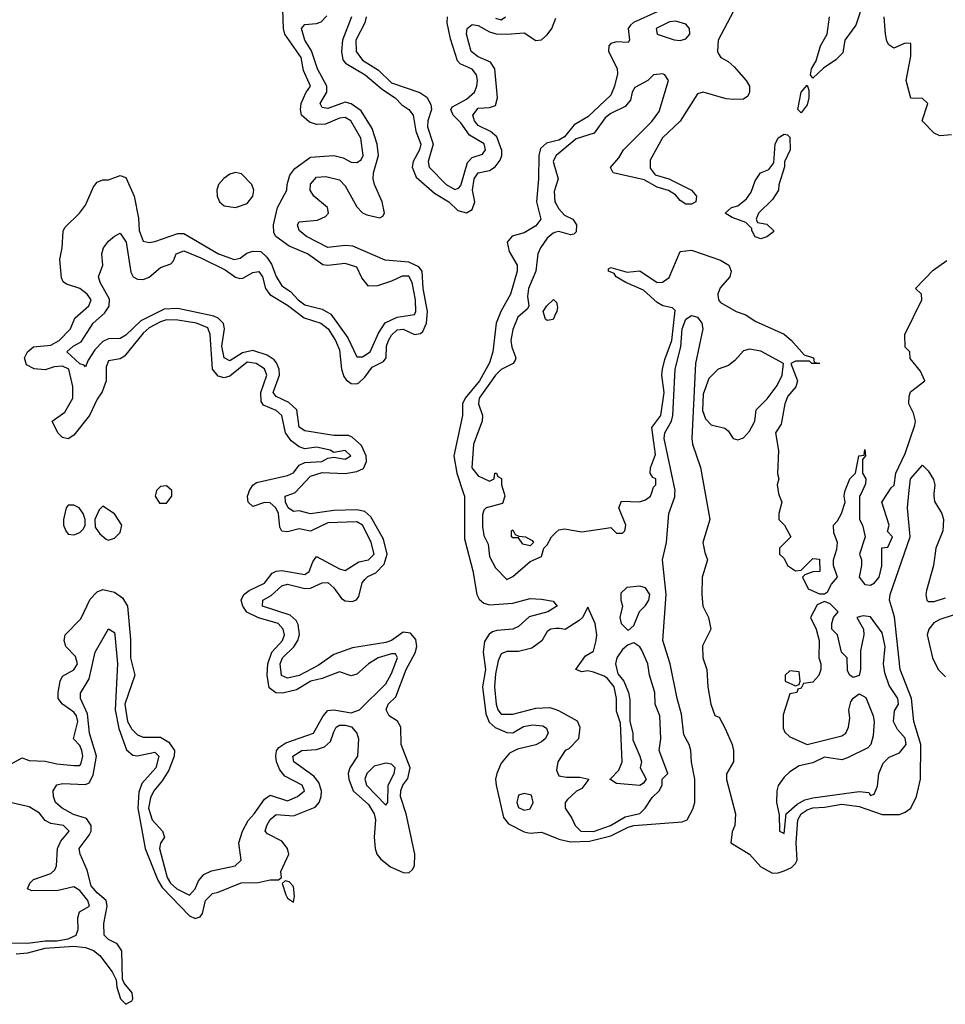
# Model space of a CAD drawing. Header units: inches. Extents: x 2710751 to 2829008, y 857003 to 965602.
# Tile 89 of 256: x 2768142 to 2771349, y 858231 to 861641. Entities that reach past the tile are written whole.
import ezdxf

# ---------------------------------------------------------------- set-up
doc = ezdxf.new("R2010")
doc.units = ezdxf.units.IN
doc.header["$MEASUREMENT"] = 0
for name, color, linetype in [('C7865', 7, 'Continuous'), ('C7866', 7, 'Continuous'), ('C7875', 7, 'Continuous'), ('C7876', 7, 'Continuous')]:
    doc.layers.add(name, color=color, linetype=linetype)

msp = doc.modelspace()

# ---------------------------------------------------------------- linework, layer by layer
at = {"layer": 'C7865', "color": 2}
for points, elevation in [([(2768089.1, 859050.9), (2768150, 859084.7), (2768174.8, 859074.8), (2768230, 859072.7), (2768270, 859063.1), (2768330, 859057.1), (2768350, 859057.3), (2768354.5, 859065.5), (2768361.1, 859090), (2768357.7, 859110), (2768350, 859126.6), (2768328.7, 859150), (2768343.1, 859210), (2768338.5, 859230), (2768330, 859242.4), (2768289.7, 859269.7), (2768275.6, 859290), (2768274.7, 859310), (2768281.6, 859350), (2768290, 859366.8), (2768330, 859388.4), (2768342, 859410), (2768335.2, 859435.2), (2768302, 859470), (2768296.2, 859490), (2768299.5, 859510), (2768354, 859566), (2768385.8, 859634.2), (2768410, 859658.8), (2768430, 859667.7), (2768470, 859658), (2768498.5, 859638.6), (2768514.9, 859610), (2768525.5, 859494.5), (2768525.7, 859430), (2768540.7, 859370), (2768506.4, 859270), (2768514.9, 859210), (2768530, 859183.1), (2768550, 859163.8), (2768570, 859155.8), (2768630, 859156), (2768658.2, 859138.2), (2768678.7, 859110), (2768677, 859090), (2768658.8, 859041.2), (2768635.8, 859004.2), (2768606.3, 858970), (2768594.7, 858945.3), (2768588.6, 858910), (2768600.7, 858870), (2768636.3, 858830), (2768644, 858810), (2768630, 858788.7), (2768626.3, 858770), (2768653.2, 858670), (2768664.2, 858650), (2768686.3, 858630), (2768730, 858608.7), (2768749.6, 858630), (2768761.7, 858658.3), (2768779.5, 858680.5), (2768806.8, 858693.2), (2768888, 858710), (2768908.7, 858730), (2768900.9, 858790), (2768914, 858830), (2768932.9, 858867.1), (2768954.5, 858890), (2768990, 858940.7), (2769010, 858954.8), (2769070, 858935.5), (2769104, 858950), (2769129, 858970), (2769120.9, 858990), (2769060.5, 859020.5), (2769043, 859043), (2769031.3, 859070), (2769029.3, 859090), (2769031.5, 859108.5), (2769040.1, 859119.9), (2769063.5, 859136.5), (2769159.3, 859170), (2769192.4, 859227.6), (2769210, 859247.7), (2769230, 859250.7), (2769290, 859239.5), (2769319, 859250), (2769410, 859340.7), (2769430, 859376), (2769451.3, 859430), (2769444, 859444), (2769430, 859444.5), (2769384, 859430), (2769350.8, 859410), (2769310, 859374), (2769290, 859368), (2769250, 859382), (2769190, 859358.4), (2769150.8, 859350), (2769100.7, 859319.3), (2769052.4, 859307.6), (2769029.6, 859309.6), (2769006.3, 859326.3), (2768998.9, 859370), (2769001.1, 859410), (2769015.8, 859450), (2769052.8, 859490), (2769059.7, 859510), (2769054.7, 859530), (2769037, 859550), (2768968.7, 859568.7), (2768928.7, 859588.7), (2768914.7, 859610), (2768909.3, 859630), (2768918, 859650), (2768936.4, 859663.6), (2768990, 859688.7), (2769016.6, 859723.4), (2769030, 859730.7), (2769050, 859732.7), (2769130, 859719.1), (2769145.2, 859730), (2769157.2, 859762.8), (2769170, 859782), (2769250, 859738.4), (2769270, 859732.7), (2769317.1, 859762.9), (2769350, 859770.5), (2769369.5, 859790), (2769359.7, 859830), (2769340.5, 859870), (2769329.6, 859890), (2769310, 859901.7), (2769210, 859898.4), (2769150, 859869.2), (2769110, 859876.9), (2769070, 859867), (2769050, 859869.2), (2769043, 859883), (2769038.4, 859930), (2769029.7, 859950), (2769010, 859967.1), (2768990, 859968.3), (2768950, 859954.3), (2768933, 859970), (2768930.9, 859990), (2768934.2, 860000)], 6), ([(2768130, 858405.8), (2768170, 858408.4), (2768230, 858425), (2768330, 858432.3), (2768370, 858427.2), (2768397.5, 858417.5), (2768420.1, 858400.1), (2768462.7, 858342.8), (2768475.9, 858315.9), (2768478.4, 858290), (2768490.6, 858250), (2768510, 858230.6), (2768530, 858242.8), (2768533.6, 858250), (2768531.8, 858270), (2768503.5, 858303.5), (2768497.6, 858317.6), (2768495.2, 858415.2), (2768479.6, 858439.6), (2768450, 858454.5), (2768434.5, 858470), (2768433.6, 858510), (2768445.1, 858570), (2768441.6, 858590), (2768410, 858616.3), (2768390, 858640.7), (2768375.6, 858695.6), (2768351.6, 858750), (2768348.3, 858770), (2768383.1, 858816.9), (2768389.7, 858830), (2768389.7, 858850), (2768373.8, 858873.8), (2768328.3, 858888.3), (2768289.5, 858910), (2768265.6, 858930), (2768258.7, 858950), (2768257.6, 858970), (2768270, 858990.4), (2768290, 858995.8), (2768370, 858991.8), (2768382.3, 858997.7), (2768396.3, 859023.7), (2768408.4, 859090), (2768384.2, 859170), (2768376.4, 859236.4), (2768352, 859290), (2768352.3, 859307.7), (2768382.6, 859357.4), (2768402.9, 859450), (2768450, 859530.8), (2768470, 859518), (2768471.8, 859510), (2768480.2, 859410), (2768472.7, 859250), (2768485.8, 859185.8), (2768511.6, 859111.6), (2768533.3, 859093.3), (2768550, 859091.7), (2768610, 859103.8), (2768623.8, 859090), (2768614, 859050), (2768564.8, 858995.2), (2768554.5, 858965.5), (2768551.3, 858910), (2768576.5, 858770), (2768620.5, 858660.5), (2768635.3, 858635.3), (2768730, 858537.1), (2768750, 858528), (2768767, 858533), (2768774.9, 858545.1), (2768785.4, 858590), (2768810, 858614.4), (2768830, 858618.4), (2768909.1, 858650.9), (2768968, 858652), (2769010, 858661.7), (2769038, 858662), (2769048.7, 858670), (2769046.6, 858690), (2769074.5, 858750), (2769069.7, 858769.7), (2769050, 858795.1), (2769000.5, 858820.5), (2768992.7, 858830), (2768998.4, 858850), (2769010, 858870.5), (2769030, 858888), (2769090, 858883.8), (2769166.1, 858913.9), (2769179.7, 858930), (2769186.9, 858950), (2769187.3, 858970), (2769178.6, 858998.6), (2769160.9, 859020.9), (2769091.8, 859070), (2769088.3, 859090), (2769119, 859110), (2769170, 859113.4), (2769198.2, 859121.8), (2769219.1, 859140.9), (2769230, 859174.8), (2769238.4, 859190), (2769250, 859196.9), (2769270, 859197.3), (2769291.1, 859191.1), (2769310.4, 859170), (2769315.3, 859150), (2769312, 859090), (2769285.5, 859050), (2769279.5, 859030), (2769282, 859010), (2769297, 858970), (2769350, 858922.4), (2769370.3, 858890), (2769374.9, 858870), (2769370.3, 858809.7), (2769373.1, 858770), (2769379.5, 858750), (2769393.2, 858733.2), (2769427.1, 858707.1), (2769470, 858686.7), (2769490, 858686), (2769502.8, 858697.2), (2769509.8, 858710.2), (2769511.1, 858750), (2769481.1, 858890), (2769461.7, 858950), (2769462.3, 858970), (2769469.7, 858990), (2769487.2, 859012.8), (2769494.2, 859050), (2769463.1, 859130), (2769462.6, 859190), (2769451, 859211), (2769422, 859230), (2769411.6, 859250), (2769418.7, 859270), (2769444.8, 859295.3), (2769481.4, 859390), (2769511.8, 859448.2), (2769518, 859470), (2769514.4, 859494.4), (2769496, 859516), (2769470, 859519.1), (2769430, 859491.1), (2769410, 859483.8), (2769295.1, 859464.9), (2769230, 859441.7), (2769176.5, 859403.5), (2769110, 859369.8), (2769070, 859360.4), (2769049, 859369), (2769044.8, 859410), (2769052.8, 859430), (2769091.8, 859468.2), (2769105.7, 859490), (2769111.4, 859511.4), (2769106.2, 859546.2), (2769099.3, 859559.3), (2769078.5, 859578.5), (2768982.9, 859610), (2768984.5, 859630), (2769013.5, 859646.5), (2769050, 859680.3), (2769070, 859685.3), (2769130, 859670.2), (2769150, 859671.3), (2769190, 859690.3), (2769210, 859691.8), (2769230, 859673.4), (2769256.5, 859636.5), (2769270, 859628.2), (2769294.2, 859625.8), (2769308.3, 859631.7), (2769316.6, 859643.4), (2769328.4, 859690), (2769337.8, 859702.2), (2769348, 859712), (2769375.5, 859724.5), (2769404.6, 859755.4), (2769414.8, 859790), (2769401.8, 859841.8), (2769359, 859919.1), (2769337.5, 859937.5), (2769310, 859943.1), (2769230, 859940.4), (2769150, 859929.7), (2769110, 859939.7), (2769090, 859937.6), (2769072.3, 859950), (2769062.4, 859970), (2769062, 859990), (2769088.4, 860000)], 2), ([(2768613.7, 860000), (2768611.3, 859990), (2768626.4, 859966.4), (2768650, 859966), (2768669, 859990), (2768669.1, 860000)], 10), ([(2769679.8, 860000), (2769683.1, 859990), (2769683.2, 859843.2), (2769712, 859732.1), (2769725.7, 859650), (2769733.8, 859633.8), (2769750, 859620.3), (2769770, 859614.3), (2769850, 859620.4), (2769910, 859635.8), (2769950, 859633.7), (2769990, 859626.8), (2770000, 859614.8)], 2), ([(2769819.9, 860000), (2769822.8, 859990), (2769814.4, 859965.6), (2769758, 859950), (2769750, 859942), (2769745.8, 859925.8), (2769744.9, 859884.9), (2769750, 859854), (2769764.7, 859824.7), (2769770, 859782), (2769790, 859742), (2769830, 859702), (2769850, 859712), (2769910, 859764.7), (2769950, 859782), (2769958, 859810), (2769970, 859822), (2769984, 859850), (2770000, 859864.8)], 6), ([(2770000, 859607.6), (2769971.3, 859590), (2769907, 859573), (2769870, 859539.5), (2769851, 859530), (2769794.6, 859525.4), (2769779.9, 859520.1), (2769767.9, 859512.1), (2769752.7, 859487.3), (2769747.7, 859450), (2769755.4, 859390), (2769745.8, 859330), (2769756.7, 859236.7), (2769768.3, 859208.3), (2769789.2, 859189.2), (2769830, 859172), (2769850, 859170.4), (2769887.3, 859192.7), (2769918.5, 859198.5), (2769954.8, 859194.8), (2769966.6, 859186.6), (2769973, 859170), (2769962.4, 859150), (2769950, 859139.7), (2769930, 859129.7), (2769866.2, 859113.8), (2769839.5, 859100.5), (2769810, 859066), (2769794.9, 859030), (2769790.3, 859010), (2769792.9, 858990), (2769818, 858878), (2769835.5, 858855.5), (2769890, 858827.6), (2769910, 858823.2), (2769950, 858826.9), (2770000, 858806.6)], 2), ([(2770000, 859531.6), (2769982, 859530), (2769970, 859522), (2769950.4, 859489.6), (2769916.4, 859463.6), (2769870, 859452.3), (2769830, 859452.7), (2769810, 859444), (2769799.9, 859420.1), (2769790, 859375.3), (2769786.9, 859330), (2769792.4, 859270), (2769798.4, 859250), (2769810, 859235.5), (2769850, 859234.9), (2769930, 859256.3), (2769978.5, 859258.5), (2770000, 859251.5)], 6), ([(2768110, 858443.1), (2768170, 858442), (2768230, 858450.2), (2768270.2, 858450.2), (2768310, 858457.7), (2768337.4, 858470), (2768343.9, 858490), (2768343.5, 858530), (2768349.6, 858550.4), (2768384, 858570), (2768377.6, 858590), (2768350, 858625.1), (2768330, 858637.6), (2768275.3, 858624.7), (2768184.1, 858624.1), (2768169, 858630), (2768177.2, 858650), (2768190, 858662.8), (2768250, 858684), (2768263.7, 858696.3), (2768269.3, 858710), (2768272.7, 858770), (2768284.5, 858795.5), (2768313.2, 858830), (2768294, 858850), (2768250, 858857), (2768230, 858867.3), (2768210, 858892), (2768174.3, 858914.3), (2768109.3, 858929.3)], 6)]:
    msp.add_lwpolyline(points, dxfattribs=dict(at, elevation=elevation))
for points, elevation in [([(2768330, 859959), (2768310, 859959), (2768302.8, 859950), (2768294, 859910), (2768294, 859890), (2768302, 859870), (2768310, 859858.8), (2768330, 859856), (2768350, 859864.7), (2768363.1, 859876.9), (2768368.7, 859890), (2768368.7, 859910), (2768362, 859930), (2768348, 859950)], 10), ([(2768430, 859955.3), (2768416.9, 859943.1), (2768402, 859910), (2768403.6, 859883.6), (2768419.6, 859859.6), (2768442, 859842), (2768450, 859838), (2768470, 859844.7), (2768490, 859864.7), (2768496, 859890), (2768470, 859929.2)], 10), ([(2769910, 859818), (2769884.7, 859824.7), (2769870, 859846), (2769850, 859846), (2769846, 859850), (2769846, 859870), (2769850, 859874), (2769858, 859858), (2769871.6, 859851.6), (2769894, 859850), (2769916.9, 859836.9), (2769922, 859830)], 6), ([(2769410, 859065.2), (2769370, 859055.1), (2769344.4, 859030), (2769337.6, 859010), (2769343.7, 858990), (2769410, 858920.5), (2769417.6, 858930), (2769419.1, 858990), (2769439.5, 859030), (2769442.7, 859050), (2769430, 859062.7)], 6), ([(2769890, 858961.2), (2769870, 858955.3), (2769864, 858930), (2769870, 858912), (2769890, 858902.8), (2769910, 858907.3), (2769921.2, 858930), (2769915.1, 858955.1)], 6), ([(2769061.4, 858658.6), (2769051.3, 858648.7), (2769063.6, 858610), (2769070, 858598), (2769090, 858584), (2769094.5, 858605.5), (2769090, 858639), (2769075.1, 858655.1)], 2)]:
    msp.add_lwpolyline(points, close=True, dxfattribs=dict(at, elevation=elevation))
at = {"layer": 'C7866', "color": 2}
for points, elevation in [([(2768934.2, 860000), (2768937.6, 860010), (2768950, 860028.7), (2768962.4, 860037.6), (2769070, 860061.6), (2769090, 860070.7), (2769110, 860097.3), (2769130, 860106.7), (2769188.7, 860110), (2769210, 860121.6), (2769230, 860125.5), (2769270, 860119.1), (2769289, 860130), (2769270, 860149), (2769230, 860142), (2769218, 860150), (2769170, 860159.6), (2769130, 860154), (2769110, 860160.9), (2769082.3, 860182.2), (2769062.9, 860210), (2769049.6, 860270), (2769030, 860287.6), (2768986.1, 860306.1), (2768978.6, 860318.6), (2768976.8, 860350), (2768998.3, 860410), (2768990, 860431.2), (2768960.9, 860450), (2768930, 860455), (2768870, 860406.3), (2768850, 860400.5), (2768830, 860405.6), (2768809.7, 860430), (2768801.7, 860550), (2768793.2, 860573.2), (2768754, 860590), (2768690, 860600.4), (2768650, 860601), (2768630, 860594.6), (2768590, 860572.9), (2768570, 860555.4), (2768504.9, 860475.1), (2768490, 860466), (2768450, 860459), (2768441.6, 860438.4), (2768441.3, 860390), (2768427.7, 860352.2), (2768410, 860326), (2768383.8, 860270), (2768330, 860202), (2768310, 860188.7), (2768290, 860194), (2768274, 860210), (2768254, 860250), (2768298.6, 860281.4), (2768326.3, 860330), (2768326, 860370), (2768311.8, 860430), (2768290, 860440.7), (2768261.8, 860438.2), (2768230, 860428.2), (2768191.9, 860431.9), (2768165.6, 860445.6), (2768159, 860470), (2768169.4, 860490.6), (2768190, 860507.3), (2768250, 860513.4), (2768278.7, 860530), (2768317.6, 860570), (2768332.8, 860607.2), (2768380.9, 860650), (2768389.3, 860670), (2768375.1, 860690), (2768350, 860709.3), (2768304.1, 860724.1), (2768292.7, 860732.7), (2768286.6, 860746.6), (2768280.9, 860810), (2768289.4, 860850), (2768292.1, 860907.9), (2768298.6, 860921.4), (2768348.7, 860970), (2768370, 860998), (2768398, 861062), (2768410, 861078), (2768430, 861086), (2768450, 861086), (2768490, 861101), (2768510, 861094), (2768538, 861030), (2768553.2, 860953.2), (2768555.3, 860910), (2768570, 860873.4), (2768590, 860868.5), (2768610, 860872.2), (2768690, 860900.4), (2768710, 860900.5), (2768830.8, 860830), (2768884.7, 860810), (2768905.8, 860814.2), (2768928.3, 860831.7), (2768950, 860838.4), (2768977.5, 860837.5), (2768998.4, 860818.4), (2769014.2, 860794.2), (2769030, 860751), (2769050, 860719.1), (2769079.6, 860699.6), (2769107, 860670), (2769130, 860653), (2769190, 860638), (2769220.3, 860620.3), (2769278.8, 860538.8), (2769310, 860473.4), (2769330, 860472.7), (2769355.6, 860490), (2769384.8, 860555.2), (2769408.7, 860591.3), (2769449.8, 860610.2), (2769510, 860619.1), (2769514.5, 860630), (2769513.8, 860670), (2769501.5, 860730), (2769490, 860752.4), (2769467.2, 860752.8), (2769430, 860734.5), (2769381.4, 860718.6), (2769350, 860717.2), (2769326.8, 860746.8), (2769310, 860784), (2769270, 860796), (2769210, 860789), (2769191.9, 860791.9), (2769139, 860830), (2769075.9, 860855.9), (2769029.2, 860889.2), (2769022.9, 860902.9), (2769021.6, 860930), (2769035.1, 860990), (2769068, 861050), (2769068.7, 861070), (2769078, 861102), (2769094.8, 861125.2), (2769150, 861164), (2769230, 861170.8), (2769262.5, 861162.5), (2769290, 861146.8), (2769310, 861146), (2769325.2, 861154.8), (2769331.5, 861170), (2769323.7, 861230), (2769289.3, 861290), (2769270, 861301.6), (2769250, 861299.7), (2769201.1, 861278.9), (2769170, 861277.4), (2769145.6, 861285.6), (2769118.4, 861310), (2769114.7, 861330), (2769116.9, 861350), (2769132.7, 861387.3), (2769149.3, 861410), (2769124.9, 861464.9), (2769116.9, 861510), (2769060.5, 861590), (2769055.4, 861610), (2769052.3, 861707.7)], 6), ([(2769088.4, 860000), (2769096.8, 860003.2), (2769150, 860059.6), (2769190, 860072.1), (2769270, 860068.8), (2769310, 860076.1), (2769333.4, 860086.6), (2769343.1, 860110), (2769342.3, 860130), (2769326.2, 860166.2), (2769294.3, 860194.3), (2769280.8, 860200.8), (2769230, 860201.1), (2769130, 860216.3), (2769110, 860229.6), (2769102, 860290), (2769074.9, 860314.9), (2769030, 860335.6), (2769020.4, 860350), (2769042, 860410), (2769040.4, 860430), (2769031.9, 860451.9), (2769023.1, 860463.1), (2768999.1, 860479.1), (2768950, 860494.5), (2768913.5, 860486.5), (2768870, 860459.7), (2768850, 860469.5), (2768842.2, 860510), (2768851.3, 860570), (2768848.5, 860588.5), (2768830, 860606.6), (2768814.4, 860614.4), (2768690, 860640.3), (2768642.1, 860637.9), (2768561.9, 860598.2), (2768510, 860548.3), (2768490, 860536.9), (2768450, 860535.6), (2768430, 860526), (2768402.2, 860497.8), (2768378.7, 860461.3), (2768370, 860438), (2768364.7, 860444.7), (2768350, 860449.2), (2768305.1, 860490), (2768326.6, 860510), (2768354.6, 860525.4), (2768397, 860590), (2768435.2, 860624.8), (2768452, 860648), (2768452.9, 860672.9), (2768420.5, 860730), (2768414.5, 860750), (2768429.4, 860790), (2768427, 860830), (2768432.3, 860850), (2768450, 860873.4), (2768470, 860891), (2768490, 860901), (2768510.2, 860870.2), (2768526.6, 860766.6), (2768534.8, 860750), (2768550, 860741.6), (2768570, 860740.4), (2768590, 860748.4), (2768630, 860782.4), (2768665.4, 860794.6), (2768674.7, 860805.3), (2768684.5, 860830), (2768710, 860840.3), (2768770, 860815.8), (2768853.8, 860773.8), (2768890, 860748.4), (2768904.4, 860744.4), (2768914.9, 860745.1), (2768950, 860764.9), (2768970, 860768.2), (2768983.7, 860750), (2768994, 860710), (2769008.5, 860688.5), (2769070, 860651.4), (2769127.6, 860607.6), (2769185.5, 860590), (2769210.1, 860570.1), (2769235.8, 860530), (2769250, 860497.3), (2769257.4, 860430), (2769265.4, 860405.4), (2769272.8, 860392.8), (2769290, 860380.4), (2769310, 860379.5), (2769316.6, 860383.4), (2769337.5, 860402.5), (2769363.3, 860436.7), (2769402.6, 860457.4), (2769411.6, 860470), (2769412.8, 860510), (2769419.7, 860530), (2769430, 860548), (2769450, 860566.4), (2769470, 860568.4), (2769510, 860550.3), (2769530, 860554), (2769538.8, 860561.2), (2769550.9, 860589.1), (2769554.5, 860630), (2769540.3, 860710), (2769535.8, 860770), (2769524.8, 860784.8), (2769490, 860800.4), (2769408.1, 860808.1), (2769296.2, 860856.2), (2769270, 860858.5), (2769210, 860851.2), (2769135.1, 860890), (2769109.7, 860910), (2769104.2, 860930), (2769110, 860940.7), (2769173.2, 860946.8), (2769201.1, 860958.9), (2769211.5, 860970), (2769207.8, 860990), (2769160.5, 861030), (2769148.5, 861050), (2769150, 861070.7), (2769170, 861095.8), (2769202, 861098), (2769250, 861086), (2769270, 861065.5), (2769310, 860992.4), (2769330, 860972.2), (2769344.4, 860964.4), (2769390, 860954), (2769400.2, 860959.8), (2769406, 860970), (2769398, 861010), (2769371.2, 861070), (2769366.6, 861090), (2769367.6, 861110), (2769385.1, 861170), (2769380.4, 861210), (2769363.6, 861263.6), (2769325.3, 861325.3), (2769290, 861349.7), (2769270, 861354.7), (2769210, 861333.6), (2769190, 861336), (2769182.4, 861350), (2769206.3, 861390), (2769205.7, 861410), (2769173.7, 861470), (2769152.6, 861532.6), (2769129.7, 861570), (2769118, 861610), (2769130, 861624), (2769170, 861627), (2769186.2, 861633.8), (2769206.4, 861653.6)], 2), ([(2769291.6, 861650), (2769260.2, 861570), (2769256.5, 861530), (2769262, 861502), (2769270.4, 861490), (2769338.7, 861450), (2769398.6, 861398.6), (2769442.4, 861370), (2769466, 861346), (2769490.6, 861330), (2769505.5, 861310), (2769514, 861254), (2769531.3, 861210), (2769527, 861190), (2769505.3, 861150), (2769502, 861130), (2769515.6, 861095.6), (2769579.6, 861039.6), (2769628.2, 861010), (2769659.7, 860979.7), (2769690, 860971.7), (2769710, 860983.8), (2769719.2, 861010), (2769711.1, 861050), (2769716.9, 861090), (2769730, 861110.3), (2769770, 861118.7), (2769788.7, 861131.3), (2769806.2, 861153.8), (2769812.8, 861170), (2769812.7, 861187.3), (2769795.2, 861235.2), (2769772.9, 861252.9), (2769730, 861274), (2769718, 861290), (2769711.6, 861310), (2769730, 861333.7), (2769770, 861337.1), (2769790, 861344), (2769796.9, 861370), (2769788.2, 861470), (2769773.1, 861493.1), (2769730, 861511.6), (2769706.3, 861530), (2769689.7, 861590), (2769692, 861610), (2769710, 861624.4), (2769730, 861621.1), (2769770, 861598.9), (2769792.2, 861592.2), (2769829.8, 861590.2), (2769890, 861595.5), (2769930, 861568.5), (2769950, 861570.4), (2769970, 861588.2), (2769985.1, 861610), (2770000, 861645.9)], 2), ([(2769342.7, 861650), (2769337.4, 861630), (2769306.5, 861570), (2769307.7, 861530), (2769330, 861500.3), (2769385.6, 861465.6), (2769430, 861422.4), (2769528.6, 861388.6), (2769552.3, 861372.3), (2769566.6, 861346.6), (2769568.5, 861330), (2769556.4, 861290), (2769555.3, 861270), (2769574, 861210), (2769557.6, 861150), (2769560.4, 861130), (2769619.3, 861070), (2769650, 861052.7), (2769662.5, 861057.5), (2769670, 861066), (2769693.6, 861146.4), (2769710, 861163.7), (2769744.9, 861175.1), (2769756.3, 861190), (2769750.7, 861210.7), (2769700.3, 861240.3), (2769670, 861283.6), (2769643.7, 861310), (2769636, 861330), (2769641.2, 861338.8), (2769690, 861365.7), (2769717.6, 861390), (2769726, 861410), (2769728, 861430), (2769724.2, 861450), (2769710, 861469.5), (2769668.3, 861488.3), (2769658.3, 861498.3), (2769634.5, 861574.5), (2769622.9, 861630), (2769624.5, 861650)], 6), ([(2769790, 861646.4), (2769810, 861640.5), (2769825.2, 861650)], 6), ([(2770000, 861221.2), (2769967.3, 861212.7), (2769946, 861194), (2769940.3, 861170), (2769939.5, 861090), (2769932, 861010), (2769947.7, 860950), (2769930, 860927), (2769890, 860902.9), (2769848.6, 860891.4), (2769830.5, 860870), (2769837.6, 860837.6), (2769865.5, 860790), (2769866, 860770), (2769842.6, 860690), (2769808.5, 860630), (2769793.1, 860590), (2769781.3, 860490), (2769770, 860452.7), (2769734.7, 860390), (2769685.3, 860330), (2769676.5, 860310), (2769675.8, 860270), (2769646, 860130), (2769656.5, 860070), (2769679.8, 860000)], 2), ([(2770000, 861169.2), (2769990.5, 861150), (2770000, 861117.4)], 6), ([(2770000, 861064.4), (2769994.2, 861045.8), (2769996.4, 861010), (2770000, 861003.5)], 6), ([(2770000, 860904.5), (2769990, 860901.6), (2769970, 860883.7), (2769946, 860850), (2769937.1, 860830), (2769930.4, 860770), (2769904.9, 860710), (2769901.6, 860681.6), (2769906, 860650), (2769901, 860639), (2769868, 860610), (2769850, 860568), (2769843.8, 860530), (2769846.7, 860506.7), (2769861, 860470), (2769858.8, 860461.2), (2769852, 860450), (2769810, 860429.6), (2769790, 860409.6), (2769734.3, 860330), (2769732, 860310), (2769745.3, 860270), (2769743.7, 860250), (2769714.6, 860170), (2769708.9, 860088.9), (2769730, 860061), (2769770, 860042), (2769786, 860050), (2769788, 860070), (2769794, 860070), (2769798, 860058), (2769811.1, 860051.1), (2769811.3, 860030), (2769819.9, 860000)], 6), ([(2770000, 860624), (2769990, 860602.7), (2769970, 860599), (2769963.7, 860603.7), (2769955.3, 860630), (2769968.7, 860650), (2769991, 860671), (2770000, 860663.6)], 6), ([(2768669.1, 860000), (2768669.2, 860010), (2768650, 860026), (2768630, 860024), (2768616, 860010), (2768613.7, 860000)], 10)]:
    msp.add_lwpolyline(points, dxfattribs=dict(at, elevation=elevation))
at = {"layer": 'C7866', "color": 2, "elevation": 10}
msp.add_lwpolyline([(2768890, 861111.6), (2768870, 861105.1), (2768849, 861091), (2768830.5, 861070), (2768824.4, 861050), (2768825.5, 861030), (2768834, 861010), (2768850, 860996.3), (2768890, 860990.5), (2768930, 861004), (2768949.4, 861030), (2768953.3, 861050), (2768946.6, 861070), (2768910, 861107)], close=True, dxfattribs=at)
at = {"layer": 'C7875', "color": 2}
for points, elevation in [([(2770000, 859864.8), (2770010, 859874), (2770030, 859877.3), (2770090, 859866.8), (2770190, 859882), (2770210, 859862), (2770230, 859862), (2770238, 859870), (2770242, 859890), (2770218, 859950), (2770227.3, 859972.7), (2770288.9, 859971.1), (2770310, 859978), (2770328, 859990), (2770331.1, 860000)], 6), ([(2770000, 858806.6), (2770010, 858802.6), (2770050, 858793.5), (2770116.1, 858796.1), (2770190, 858813.8), (2770250, 858844.3), (2770270, 858849.3), (2770437.7, 858862.3), (2770454, 858870), (2770474.1, 858905.9), (2770480.8, 858930), (2770480.7, 859010), (2770469.1, 859069.1), (2770466.8, 859110), (2770461.5, 859130), (2770443.3, 859163.3), (2770434.9, 859234.9), (2770419.3, 859290), (2770396, 859410), (2770369.7, 859490), (2770382, 859650), (2770369.5, 859770.5), (2770382.9, 859830), (2770391, 859930), (2770411.6, 859988.4), (2770412.3, 860000)], 2), ([(2770517.1, 860000), (2770533.4, 859910), (2770509.2, 859830), (2770515.2, 859795.2), (2770525.3, 859770), (2770506.5, 859710), (2770504.9, 859650), (2770509.2, 859609.2), (2770528, 859570), (2770536, 859530), (2770508, 859472), (2770509.1, 859430), (2770523.2, 859390), (2770526, 859330), (2770536.4, 859270), (2770550, 859231.3), (2770565.4, 859225.4), (2770586, 859186), (2770610.8, 859130), (2770614.8, 859110), (2770614.8, 859070), (2770590.7, 859029.3), (2770590.7, 859009.3), (2770622, 858890), (2770619.1, 858850), (2770610, 858828), (2770605.5, 858790), (2770670.2, 858750.2), (2770710, 858707), (2770750, 858685.3), (2770770, 858685.5), (2770790, 858692.9), (2770815.6, 858704.4), (2770830, 858718), (2770835.1, 858730), (2770831.6, 858790), (2770838.3, 858870), (2770849.4, 858890.6), (2770870, 858904.6), (2770890, 858911.6), (2770930, 858913.1), (2770990, 858923.2), (2771050, 858916), (2771130, 858887.5), (2771190, 858888.2), (2771210, 858895.6), (2771229.6, 858910), (2771249.6, 858950), (2771262.4, 859010), (2771264.4, 859130), (2771239.8, 859210), (2771231.8, 859290), (2771192.1, 859390), (2771172.7, 859572.7), (2771155.6, 859630), (2771158, 859650), (2771227.2, 859850), (2771218.2, 859950), (2771223, 860000)], 2), ([(2770771.5, 860000), (2770772.7, 859992.7), (2770782, 859970), (2770772, 859930), (2770772, 859910), (2770792, 859890), (2770814, 859850), (2770774, 859810), (2770774, 859790), (2770790, 859774), (2770802, 859750), (2770830, 859732), (2770850, 859734), (2770890, 859774), (2770912.7, 859772.7), (2770914, 859730), (2770890, 859728), (2770862, 859718), (2770854, 859710), (2770874, 859670), (2770912.7, 859652.7), (2770930, 859652), (2770940.4, 859659.6), (2770954, 859686), (2770975.3, 859710), (2770962, 859750), (2770962, 859770), (2770973.6, 859806.4), (2770975.3, 859830), (2770963.1, 859863.1), (2770962, 859890), (2770975.5, 859904.5), (2770989.2, 859930), (2771002, 859970), (2770998, 859990), (2771000, 860000)], 6), ([(2771056.8, 860000), (2771052, 859990), (2771051.3, 859930), (2771052, 859910), (2771062, 859890), (2771071.3, 859850), (2771051.3, 859790), (2771058, 859770), (2771058, 859750), (2771051, 859710), (2771070, 859684), (2771090, 859682), (2771104, 859690), (2771119.3, 859710), (2771128.7, 859748.7), (2771128.4, 859811.6), (2771150, 859814), (2771166, 859850), (2771148.4, 859868.4), (2771154, 859890), (2771128.7, 859970), (2771148.7, 860000)], 6), ([(2771309.6, 860000), (2771308.8, 859991.2), (2771311.9, 859971.9), (2771337.3, 859930), (2771342.8, 859910), (2771340.7, 859870), (2771316.5, 859810), (2771307.9, 859750), (2771283.9, 859663.9), (2771281.1, 859650), (2771284.4, 859630), (2771290, 859625.7), (2771310, 859625.3), (2771350, 859638.4)], 2), ([(2770000, 859614.8), (2770004, 859610), (2770000, 859607.6)], 2), ([(2770000, 859251.5), (2770008.7, 859248.7), (2770072.9, 859212.9), (2770082.6, 859190), (2770078, 859150), (2770044.1, 859115.9), (2770031.3, 859110), (2770006, 859070), (2770002, 859042), (2770010, 859022), (2770036.9, 859016.9), (2770083.1, 859016.9), (2770114, 859010), (2770090, 858978), (2770071.6, 858968.4), (2770039.6, 858940.4), (2770032, 858930), (2770031.3, 858910), (2770055.3, 858875.3), (2770066, 858850), (2770086, 858830), (2770130, 858829.3), (2770189.2, 858850), (2770240.1, 858879.9), (2770290, 858891), (2770309, 858910), (2770333.6, 858946.4), (2770358, 858970), (2770368, 858990), (2770368, 859010), (2770388, 859030), (2770358, 859110), (2770362.7, 859150), (2770359.3, 859230), (2770344, 859270), (2770342.7, 859310), (2770324.5, 859370), (2770318, 859410), (2770297.5, 859457.5), (2770290, 859468.7), (2770270, 859482), (2770250, 859475.3), (2770230, 859459), (2770210.8, 859430), (2770206, 859410), (2770214.8, 859374.8), (2770234.8, 859350), (2770250.8, 859310), (2770255.3, 859284.7), (2770256, 859210), (2770266, 859170), (2770266.4, 859146.4), (2770291, 859090), (2770296, 859070), (2770291.3, 859050), (2770312, 859010), (2770303.6, 858996.4), (2770290, 858988), (2770210, 858995.3), (2770186, 859010), (2770189.1, 859010.9), (2770218, 859042), (2770229, 859070), (2770224, 859204), (2770210, 859246), (2770209.3, 859290), (2770201.2, 859330), (2770178.6, 859358.6), (2770166.8, 859366.8), (2770130, 859381.2), (2770110, 859385.2), (2770090, 859382), (2770068.7, 859390), (2770102, 859438), (2770130, 859454), (2770139, 859490), (2770142, 859510), (2770135.3, 859550), (2770110, 859606), (2770092, 859570), (2770079.8, 859560.2), (2770031.6, 859528.4), (2770012.7, 859532.7), (2770000, 859531.6)], 6), ([(2771380, 859580), (2771330, 859563.5), (2771308.6, 859551.4), (2771291.8, 859530), (2771286.5, 859510), (2771304.7, 859430), (2771324.6, 859390), (2771350, 859364.4)], 2)]:
    msp.add_lwpolyline(points, dxfattribs=dict(at, elevation=elevation))
at = {"layer": 'C7875', "color": 2, "elevation": 6}
for points in [[(2770290, 859679.3), (2770245.8, 859674.2), (2770225.2, 859654.8), (2770224.9, 859630), (2770230.8, 859610), (2770221, 859570), (2770226, 859550), (2770250, 859524.7), (2770270, 859542), (2770289.3, 859590.7), (2770310, 859611.3), (2770321.2, 859630), (2770325.2, 859650), (2770310, 859673.2)], [(2770930, 859626), (2770905.4, 859614.6), (2770882, 859570), (2770902, 859530), (2770912, 859490), (2770911, 859430), (2770918, 859410), (2770918, 859390), (2770910.9, 859369.1), (2770890, 859346), (2770858, 859342), (2770850, 859326), (2770838, 859322), (2770834, 859310), (2770810, 859306), (2770787, 859233), (2770786.7, 859186.7), (2770792.7, 859172.7), (2770810, 859157.3), (2770870, 859130.8), (2770990, 859160.7), (2771004, 859170), (2771013.2, 859190), (2771018, 859222), (2771015.1, 859250), (2771022, 859278), (2771030, 859291.3), (2771050, 859306), (2771073.2, 859293.2), (2771098.8, 859230), (2771102.8, 859210), (2771099.1, 859160.9), (2771091.3, 859130), (2771080.7, 859119.3), (2771010, 859084), (2770990, 859077.2), (2770930, 859086), (2770890, 859066.6), (2770843.1, 859056.9), (2770810, 859036), (2770790, 859017.2), (2770770, 858988), (2770764.9, 858970), (2770764, 858930), (2770772.7, 858887.3), (2770774, 858830), (2770790, 858822), (2770797.2, 858890), (2770835.7, 858924.3), (2770861.8, 858938.2), (2770890, 858945.8), (2771050, 858967.7), (2771083.6, 858963.6), (2771090, 858954), (2771102, 858958), (2771113.6, 858986.4), (2771119, 859030), (2771134, 859066), (2771154, 859086), (2771190, 859101), (2771213.6, 859130), (2771210, 859152.7), (2771182.7, 859182.7), (2771169.2, 859210), (2771173.3, 859246.7), (2771187, 859270), (2771184.5, 859290), (2771154.9, 859334.9), (2771138.9, 859378.9), (2771134.7, 859410), (2771140.5, 859470), (2771130, 859517.2), (2771090, 859572.3), (2771064, 859576), (2771042, 859570), (2771066, 859530), (2771066.8, 859510), (2771055.3, 859455.3), (2771054.8, 859390), (2771050.7, 859369.3), (2771030, 859362), (2771018, 859370), (2771010, 859386), (2771008.7, 859430), (2770989, 859450), (2770975.3, 859510), (2770955.3, 859530), (2770955.3, 859550), (2770962, 859570), (2770978, 859590), (2770950, 859618)], [(2770810, 859386), (2770794, 859370), (2770794, 859350), (2770830, 859334), (2770842, 859338), (2770846, 859350), (2770842, 859382)]]:
    msp.add_lwpolyline(points, close=True, dxfattribs=at)
at = {"layer": 'C7876', "color": 2}
for points, elevation in [([(2770635.5, 861710), (2770562.4, 861570), (2770559.1, 861530), (2770562.8, 861522.8), (2770571, 861510), (2770596.2, 861496.2), (2770617.2, 861477.2), (2770659.1, 861430), (2770670.7, 861410), (2770670.8, 861390), (2770664.5, 861375.5), (2770650, 861365.2), (2770615.9, 861364.1), (2770590, 861366.6), (2770510, 861389.6), (2770490, 861383.7), (2770430.3, 861289.7), (2770368.9, 861231.1), (2770326.4, 861153.6), (2770326.4, 861126.4), (2770343.8, 861103.8), (2770391.3, 861090), (2770470, 861050.8), (2770486.8, 861030), (2770484.7, 861010), (2770470, 861001.2), (2770450, 861001.2), (2770430, 861014), (2770414.5, 861034.5), (2770390, 861049.4), (2770350, 861060.9), (2770305.6, 861085.6), (2770198, 861110), (2770188.7, 861128.7), (2770218, 861162), (2770234, 861190), (2770332.2, 861287.8), (2770357.2, 861322.8), (2770389.3, 861430), (2770377.2, 861450), (2770370, 861453), (2770338, 861450), (2770318, 861430), (2770273.7, 861406.3), (2770264, 861390), (2770258, 861362), (2770239.9, 861340.1), (2770190, 861316.3), (2770170, 861300.5), (2770131.8, 861248.2), (2770070, 861228.5), (2770000.4, 861170), (2770000, 861169.2)], 6), ([(2771068.2, 861710), (2771038.5, 861621.4), (2771000.5, 861570), (2770993.8, 861526.2), (2770970, 861501.2), (2770926.8, 861473.2), (2770890, 861438), (2770882, 861450), (2770885.2, 861470), (2770902, 861498), (2770916, 861550), (2770939.5, 861590), (2770948, 861650)], 6), ([(2770350, 861668.4), (2770269, 861631), (2770258, 861622), (2770250.4, 861610), (2770254.4, 861570), (2770250, 861561.2), (2770210, 861563.6), (2770190, 861558), (2770183, 861550), (2770181.6, 861530), (2770211.4, 861471.4), (2770212.7, 861452.8), (2770202.7, 861410), (2770190, 861379.5), (2770110, 861304.7), (2770063, 861277), (2770030, 861235.1), (2770010, 861223.8), (2770000, 861221.2)], 2), ([(2771370, 861242), (2771330, 861238), (2771310, 861248), (2771268.7, 861290), (2771288, 861350), (2771270, 861368), (2771229.2, 861369.2), (2771212.7, 861430), (2771230, 861514), (2771230, 861558), (2771210, 861559), (2771170, 861542), (2771153.6, 861553.6), (2771146, 861566), (2771141.2, 861590), (2771137.6, 861650)], 6), ([(2770000, 861117.4), (2770008, 861090), (2770000, 861064.4)], 6), ([(2770000, 861003.5), (2770010, 860985.5), (2770030, 860964), (2770058, 860950), (2770071, 860930), (2770070, 860906), (2770062, 860898), (2770050, 860895.3), (2770010, 860907.3), (2770000, 860904.5)], 6), ([(2770331.1, 860000), (2770338, 860022), (2770346, 860030), (2770346, 860050), (2770335.3, 860055.3), (2770326, 860070), (2770328, 860088), (2770345.1, 860134.9), (2770331.8, 860228.2), (2770363.7, 860270), (2770374.8, 860350), (2770367, 860410), (2770369.5, 860430), (2770376.6, 860463.4), (2770401.3, 860530), (2770413.1, 860633.1), (2770403.2, 860643.2), (2770370, 860649.5), (2770350, 860660.9), (2770303.7, 860703.7), (2770242, 860730), (2770209, 860750), (2770202, 860762), (2770182, 860770), (2770182, 860778), (2770190, 860782), (2770246.8, 860766.8), (2770290.5, 860770.5), (2770350, 860731), (2770368.9, 860731.1), (2770392.1, 860747.9), (2770430, 860838), (2770470, 860842.8), (2770570, 860807.7), (2770598.8, 860790), (2770607.3, 860770), (2770602.8, 860750), (2770568.6, 860711.4), (2770560.7, 860690), (2770562.8, 860670), (2770570, 860661), (2770624.7, 860630), (2770658, 860618), (2770690, 860596), (2770790, 860551), (2770816, 860530), (2770859.6, 860479.6), (2770892, 860470), (2770894, 860454), (2770914, 860450), (2770886, 860450), (2770878, 860458), (2770830, 860458), (2770814, 860450), (2770837.3, 860390), (2770830.5, 860369.5), (2770803.4, 860336.6), (2770793.4, 860310), (2770779.8, 860240.2), (2770761, 860210), (2770770.9, 860149.1), (2770767.9, 860067.9), (2770772, 860050), (2770766.8, 860030), (2770771.5, 860000)], 6), ([(2771148.7, 860000), (2771161.2, 860018.8), (2771172, 860028), (2771178, 860070), (2771210, 860138), (2771243.2, 860236.8), (2771246, 860250), (2771238.4, 860278.4), (2771222, 860310), (2771223.1, 860336.9), (2771228.7, 860351.3), (2771278, 860390), (2771263.1, 860423.1), (2771227.3, 860467.3), (2771226, 860490), (2771210, 860506), (2771209, 860550), (2771268, 860670), (2771266, 860690), (2771246, 860710), (2771306.8, 860773.2), (2771353.6, 860806.4)], 6), ([(2770000, 860663.6), (2770002, 860662), (2770004.7, 860644.7), (2770002.8, 860630), (2770000, 860624)], 6), ([(2770412.3, 860000), (2770412.9, 860010), (2770374.8, 860190), (2770377.1, 860210), (2770400.7, 860250), (2770404.5, 860270), (2770412.5, 860430), (2770432.2, 860507.8), (2770437.5, 860570), (2770450, 860603.1), (2770470, 860616.1), (2770490.2, 860610.2), (2770504.9, 860590), (2770509, 860570), (2770483.2, 860450), (2770471.2, 860190), (2770473.4, 860170), (2770500.8, 860090), (2770517.1, 860000)], 2), ([(2771000, 860000), (2771002, 860010), (2771018, 860050), (2771038, 860070), (2771049, 860130), (2771067.3, 860132.7), (2771070, 860152), (2771072, 860130), (2771062, 860118), (2771062, 860070), (2771074, 860050), (2771072.7, 860032.7), (2771056.8, 860000)], 6), ([(2771223, 860000), (2771227.8, 860050), (2771270, 860098), (2771290, 860078), (2771308.4, 860048.4), (2771312.4, 860030), (2771309.6, 860000)], 2)]:
    msp.add_lwpolyline(points, dxfattribs=dict(at, elevation=elevation))
at = {"layer": 'C7876', "color": 2, "elevation": 6}
for points in [[(2770415.3, 861635.3), (2770393.4, 861633.4), (2770346.8, 861610), (2770351, 861590), (2770409.1, 861570.9), (2770430, 861568.4), (2770450, 861574), (2770463.7, 861590), (2770462.7, 861610), (2770450, 861625.2)], [(2770850, 861318), (2770838, 861330), (2770849.1, 861389.1), (2770870, 861414), (2770876, 861396), (2770876, 861370), (2770870, 861346)], [(2770710, 860882), (2770690, 860888.7), (2770678, 860910), (2770678, 860918), (2770658, 860938), (2770610, 860955.3), (2770586, 860970), (2770608, 860990), (2770630, 860996), (2770659.5, 861020.5), (2770676.2, 861043.8), (2770690, 861082), (2770708.7, 861110), (2770738, 861122), (2770755.3, 861144.7), (2770759, 861210), (2770770, 861231.3), (2770790, 861244.7), (2770802, 861242), (2770810, 861234), (2770811, 861190), (2770791.3, 861148.7), (2770791.3, 861131.3), (2770771.6, 861068.4), (2770771.3, 861050), (2770750, 861018), (2770702, 860970), (2770694, 860950), (2770698, 860938), (2770730, 860932), (2770754, 860910), (2770754, 860906), (2770730, 860888.7)], [(2770670, 860499), (2770650, 860494), (2770619.8, 860460.2), (2770597.3, 860442.7), (2770562, 860430), (2770530, 860398), (2770510, 860344), (2770507.1, 860287.1), (2770518, 860258), (2770538, 860238), (2770585.4, 860225.4), (2770596.9, 860216.9), (2770614, 860190), (2770630, 860186), (2770650, 860192), (2770670, 860216), (2770689.3, 860250), (2770694, 860290), (2770731.9, 860328.1), (2770766.6, 860373.4), (2770784, 860410), (2770788, 860450), (2770710, 860493.2)]]:
    msp.add_lwpolyline(points, close=True, dxfattribs=at)

doc.saveas('drawing.dxf')
